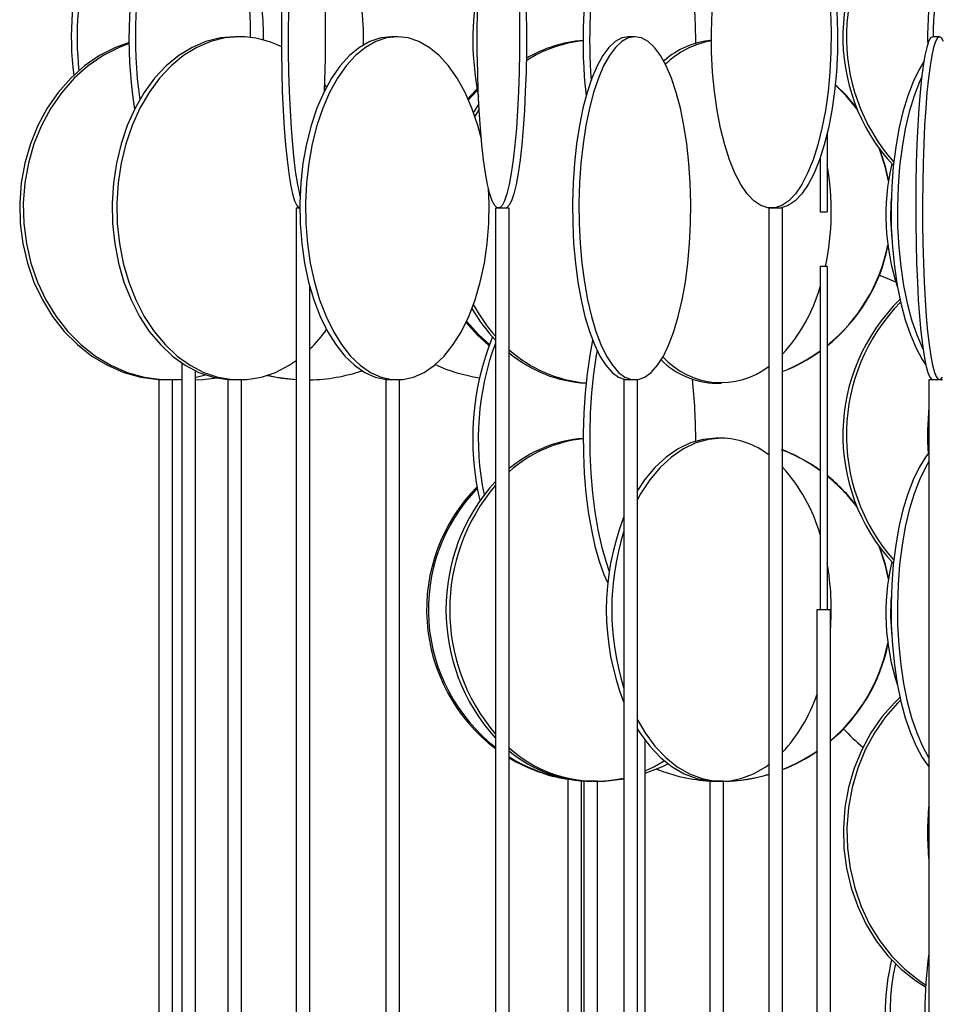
# Model space of a CAD drawing. Header units: millimetres. Extents: x 689 to 2936, y 194 to 2979.
# Tile 15 of 45: x 698 to 832, y 2022 to 2165. Entities that reach past the tile are written whole.
import ezdxf

# ---------------------------------------------------------------- set-up
doc = ezdxf.new("R2010")
doc.units = ezdxf.units.MM

msp = doc.modelspace()

# ---------------------------------------------------------------- linework, layer by layer
at = {"color": 7, "linetype": 'Continuous', "lineweight": 25}
for p, q in [((729.8, 2162.99), (729.1, 2162.99)), ((752.78, 2162.99), (751.93, 2162.99)), ((787.38, 2162.99), (786.44, 2162.99)), ((831.76, 2162.99), (830.77, 2162.99)), ((742.46, 2155.65), (742.19, 2156.02)), ((815.38, 2148.81), (815.38, 2137.49)), ((814.38, 2145.36), (814.38, 2137.49)), ((738.04, 2137.99), (738.04, 1587.49)), ((738.55, 2137.99), (738.04, 2137.99)), ((767.06, 2137.99), (767.06, 1587.49)), ((769.06, 2137.99), (767.06, 2137.99)), ((769.06, 1587.49), (769.06, 2137.99)), ((806.89, 2137.99), (806.89, 1587.49)), ((808.89, 2137.99), (806.89, 2137.99)), ((808.89, 1587.49), (808.89, 2137.99)), ((814.38, 2137.49), (815.38, 2137.49)), ((815.38, 2129.49), (814.38, 2129.49)), ((814.38, 2129.49), (814.38, 2079.49)), ((815.38, 2129.49), (815.38, 2079.49)), ((740.04, 1587.49), (740.04, 2126.53)), ((721.39, 2115.43), (721.39, 1587.49)), ((723.39, 1587.49), (723.39, 2114.3)), ((718.01, 2113.03), (718.01, 2112.99)), ((718.01, 2112.99), (718.01, 1584.6)), ((719.53, 2112.99), (718.01, 2112.99)), ((720.01, 2112.99), (719.53, 2112.99)), ((720.01, 1586.83), (720.01, 2112.99)), ((720.01, 2112.99), (720.01, 2112.99)), ((728.09, 2113.03), (728.09, 2112.99)), ((728.09, 2112.99), (728.09, 1562.49)), ((729.79, 2112.99), (728.09, 2112.99)), ((730.09, 2112.99), (729.79, 2112.99)), ((730.09, 1562.49), (730.09, 2112.99)), ((730.09, 2112.99), (730.09, 2112.99)), ((751.09, 2113.04), (751.09, 2112.99)), ((751.09, 2112.99), (751.09, 1562.49)), ((752.93, 2112.99), (751.09, 2112.99)), ((753.09, 2112.99), (752.93, 2112.99)), ((753.09, 1562.49), (753.09, 2112.99)), ((753.09, 2112.99), (753.09, 2112.99)), ((785.75, 2112.99), (785.75, 1562.49)), ((787.75, 2112.99), (785.75, 2112.99)), ((787.75, 1562.49), (787.75, 2112.99)), ((799.24, 2112.49), (800, 2112.49)), ((830.21, 2112.99), (830.21, 1562.49)), ((832.21, 2112.99), (830.21, 2112.99)), ((831.97, 2113.07), (832.12, 2112.99)), ((800, 2104.49), (799.24, 2104.49)), ((813.88, 2079.49), (813.88, 1643.99)), ((815.88, 2079.49), (813.88, 2079.49)), ((815.88, 1643.99), (815.88, 2079.49)), ((788.89, 1643.99), (788.89, 2060.43)), ((777.59, 2054.83), (777.59, 1643.99)), ((779.59, 1643.99), (779.59, 2054.55)), ((779.93, 2054.49), (779.93, 1625.18)), ((781.46, 2054.49), (779.93, 2054.49)), ((781.93, 2054.49), (781.46, 2054.49)), ((781.93, 1636.59), (781.93, 2054.49)), ((798.3, 2054.49), (798.3, 1618.99)), ((800.07, 2054.49), (798.3, 2054.49)), ((800.3, 2054.49), (800.07, 2054.49)), ((800.3, 1618.99), (800.3, 2054.49))]:
    msp.add_line(p, q, dxfattribs=at)
at = {"color": 7, "linetype": 'Continuous', "lineweight": 25, "flags": 128}
for points in [[(735.91, 2166.68), (735.88, 2163.73), (735.89, 2160.77), (735.94, 2157.84), (736.02, 2154.98), (736.15, 2152.24), (736.3, 2149.64), (736.49, 2147.24), (736.71, 2145.05), (736.95, 2143.12), (737.22, 2141.46), (737.5, 2140.11), (737.8, 2139.08), (738.12, 2138.38), (738.43, 2138.03), (738.55, 2137.99)], [(736.91, 2166.68), (736.88, 2163.73), (736.89, 2160.77), (736.93, 2157.84), (737.02, 2154.98), (737.14, 2152.24), (737.3, 2149.64), (737.48, 2147.24), (737.7, 2145.05), (737.94, 2143.12), (738.21, 2141.46), (738.5, 2140.11), (738.58, 2139.77)], [(770.56, 2166.68), (770.59, 2163.73), (770.58, 2160.77), (770.53, 2157.84), (770.43, 2154.98), (770.29, 2152.24), (770.12, 2149.64), (769.9, 2147.24), (769.66, 2145.05), (769.38, 2143.12), (769.08, 2141.46), (768.75, 2140.11), (768.41, 2139.08), (768.05, 2138.38), (767.69, 2138.03), (767.32, 2138.03), (766.96, 2138.38), (766.6, 2139.08), (766.26, 2140.11), (765.93, 2141.46), (765.63, 2143.12), (765.35, 2145.05), (765.1, 2147.24), (764.89, 2149.64), (764.71, 2152.24), (764.57, 2154.98), (764.48, 2157.84), (764.42, 2160.77), (764.41, 2163.73), (764.45, 2166.68)], [(771.55, 2166.68), (771.59, 2163.73), (771.57, 2160.77), (771.52, 2157.84), (771.42, 2154.98), (771.29, 2152.24), (771.11, 2149.64), (770.9, 2147.24), (770.65, 2145.05), (770.37, 2143.12), (770.07, 2141.46), (769.74, 2140.11), (769.4, 2139.08), (769.04, 2138.38), (768.68, 2138.03), (768.5, 2137.99)], [(815.89, 2166.68), (815.98, 2163.73), (815.95, 2160.77), (815.79, 2157.84), (815.52, 2154.98), (815.13, 2152.24), (814.63, 2149.64), (814.03, 2147.24), (813.33, 2145.05), (812.55, 2143.12), (811.69, 2141.46), (810.77, 2140.11), (809.8, 2139.08), (808.8, 2138.38), (807.77, 2138.03), (806.73, 2138.03), (805.71, 2138.38), (804.7, 2139.08), (803.73, 2140.11), (802.81, 2141.46), (801.95, 2143.12), (801.17, 2145.05), (800.47, 2147.24), (799.87, 2149.64), (799.37, 2152.24), (798.98, 2154.98), (798.71, 2157.84), (798.56, 2160.77), (798.53, 2163.73), (798.62, 2166.68)], [(816.82, 2166.68), (816.91, 2163.73), (816.88, 2160.77), (816.73, 2157.84), (816.46, 2154.98), (816.07, 2152.24), (815.57, 2149.64), (814.97, 2147.24), (814.27, 2145.05), (813.49, 2143.12), (812.63, 2141.46), (811.71, 2140.11), (810.74, 2139.08), (809.73, 2138.38), (808.71, 2138.03), (808.19, 2137.99)], [(713.72, 2162.16), (711.72, 2161.42), (709.4, 2160.23), (707.21, 2158.72), (705.19, 2156.93), (703.37, 2154.86), (701.77, 2152.56), (700.41, 2150.06), (699.32, 2147.38), (698.51, 2144.58), (697.99, 2141.68), (697.76, 2138.73), (697.84, 2135.77), (698.21, 2132.84), (698.88, 2129.98), (699.83, 2127.24), (701.06, 2124.64), (702.54, 2122.24), (704.26, 2120.05), (706.18, 2118.12), (708.29, 2116.46), (710.55, 2115.11), (712.93, 2114.08), (715.39, 2113.38), (717.92, 2113.03), (719.19, 2112.99)], [(729.1, 2162.99), (726.99, 2162.81), (724.9, 2162.29), (722.87, 2161.42), (720.93, 2160.23), (719.11, 2158.72), (717.42, 2156.93), (715.9, 2154.86), (714.57, 2152.56), (713.44, 2150.06), (712.52, 2147.38), (711.85, 2144.58), (711.41, 2141.68), (711.22, 2138.73), (711.28, 2135.77), (711.6, 2132.84), (712.16, 2129.98), (712.95, 2127.24), (713.98, 2124.64), (715.21, 2122.24), (716.64, 2120.05), (718.25, 2118.12), (720.01, 2116.46), (721.89, 2115.11), (723.88, 2114.08), (725.94, 2113.38), (728.04, 2113.03), (729.1, 2112.99)], [(729.8, 2162.99), (727.69, 2162.81), (725.6, 2162.29), (723.57, 2161.42), (721.63, 2160.23), (719.81, 2158.72), (718.12, 2156.93), (716.6, 2154.86), (715.27, 2152.56), (714.13, 2150.06), (713.22, 2147.38), (712.54, 2144.58), (712.11, 2141.68), (711.92, 2138.73), (711.98, 2135.77), (712.3, 2132.84), (712.85, 2129.98), (713.65, 2127.24), (714.67, 2124.64), (715.91, 2122.24), (717.34, 2120.05), (718.95, 2118.12), (720.7, 2116.46), (722.59, 2115.11), (724.58, 2114.08), (726.64, 2113.38), (728.74, 2113.03), (730.86, 2113.03), (732.97, 2113.38), (735.03, 2114.08), (737.01, 2115.11), (738.04, 2115.8)], [(751.93, 2162.99), (750.35, 2162.81), (748.79, 2162.29), (747.27, 2161.42), (745.82, 2160.23), (744.46, 2158.72), (743.2, 2156.93), (742.06, 2154.86), (741.06, 2152.56), (740.21, 2150.06), (739.53, 2147.38), (739.02, 2144.58), (738.7, 2141.68), (738.56, 2138.73), (738.6, 2135.77), (738.84, 2132.84), (739.26, 2129.98), (739.85, 2127.24), (740.62, 2124.64), (741.54, 2122.24), (742.61, 2120.05), (743.81, 2118.12), (745.13, 2116.46), (746.54, 2115.11), (748.02, 2114.08), (749.56, 2113.38), (751.14, 2113.03), (751.93, 2112.99)], [(752.78, 2162.99), (751.19, 2162.81), (749.63, 2162.29), (748.12, 2161.42), (746.67, 2160.23), (745.3, 2158.72), (744.04, 2156.93), (742.9, 2154.86), (741.9, 2152.56), (741.06, 2150.06), (740.38, 2147.38), (739.87, 2144.58), (739.54, 2141.68), (739.4, 2138.73), (739.45, 2135.77), (739.68, 2132.84), (740.1, 2129.98), (740.7, 2127.24), (741.46, 2124.64), (742.39, 2122.24), (743.46, 2120.05), (744.66, 2118.12), (745.97, 2116.46), (747.38, 2115.11), (748.87, 2114.08), (750.41, 2113.38), (751.98, 2113.03), (753.57, 2113.03), (755.14, 2113.38), (756.68, 2114.08), (758.17, 2115.11), (759.58, 2116.46), (760.89, 2118.12), (762.1, 2120.05), (763.17, 2122.24), (764.09, 2124.64), (764.86, 2127.24), (765.45, 2129.98), (765.87, 2132.84), (766.1, 2135.77), (766.15, 2138.73), (766.07, 2140.84)], [(765.02, 2148.05), (764.49, 2150.06), (763.65, 2152.56), (762.65, 2154.86), (761.51, 2156.93), (760.25, 2158.72), (758.89, 2160.23), (757.43, 2161.42), (755.92, 2162.29), (754.36, 2162.81), (752.78, 2162.99)], [(786.44, 2162.99), (785.47, 2162.81), (784.52, 2162.29), (783.6, 2161.42), (782.72, 2160.23), (781.89, 2158.72), (781.12, 2156.93), (780.43, 2154.86), (779.82, 2152.56), (779.3, 2150.06), (778.89, 2147.38), (778.58, 2144.58), (778.38, 2141.68), (778.29, 2138.73), (778.32, 2135.77), (778.46, 2132.84), (778.72, 2129.98), (779.08, 2127.24), (779.55, 2124.64), (780.11, 2122.24), (780.76, 2120.05), (781.49, 2118.12), (782.29, 2116.46), (783.15, 2115.11), (784.06, 2114.08), (785, 2113.38), (785.96, 2113.03), (786.44, 2112.99)], [(787.38, 2162.99), (786.42, 2162.81), (785.47, 2162.29), (784.55, 2161.42), (783.66, 2160.23), (782.83, 2158.72), (782.06, 2156.93), (781.37, 2154.86), (780.76, 2152.56), (780.25, 2150.06), (779.83, 2147.38), (779.52, 2144.58), (779.32, 2141.68), (779.24, 2138.73), (779.27, 2135.77), (779.41, 2132.84), (779.66, 2129.98), (780.03, 2127.24), (780.49, 2124.64), (781.06, 2122.24), (781.71, 2120.05), (782.44, 2118.12), (783.24, 2116.46), (784.1, 2115.11), (785, 2114.08), (785.94, 2113.38), (786.9, 2113.03), (787.87, 2113.03), (788.83, 2113.38), (789.76, 2114.08), (790.67, 2115.11), (791.53, 2116.46), (792.33, 2118.12), (793.06, 2120.05), (793.71, 2122.24), (794.28, 2124.64), (794.74, 2127.24), (795.1, 2129.98), (795.36, 2132.84), (795.5, 2135.77), (795.53, 2138.73), (795.44, 2141.68), (795.25, 2144.58), (794.94, 2147.38), (794.52, 2150.06), (794.01, 2152.56), (793.4, 2154.86), (792.7, 2156.93), (791.94, 2158.72), (791.11, 2160.23), (790.22, 2161.42), (789.3, 2162.29), (788.35, 2162.81), (787.38, 2162.99)], [(830.77, 2162.99), (830.47, 2162.81), (830.18, 2162.29), (829.9, 2161.42), (829.63, 2160.23), (829.38, 2158.72), (829.15, 2156.93), (828.94, 2154.86), (828.75, 2152.56), (828.6, 2150.06), (828.47, 2147.38), (828.37, 2144.58), (828.31, 2141.68), (828.29, 2138.73), (828.3, 2135.77), (828.34, 2132.84), (828.42, 2129.98), (828.53, 2127.24), (828.67, 2124.64), (828.84, 2122.24), (829.04, 2120.05), (829.26, 2118.12), (829.51, 2116.46), (829.77, 2115.11), (830.04, 2114.08), (830.33, 2113.38), (830.62, 2113.03), (830.77, 2112.99)], [(831.76, 2162.99), (831.47, 2162.81), (831.18, 2162.29), (830.9, 2161.42), (830.63, 2160.23), (830.38, 2158.72), (830.14, 2156.93), (829.93, 2154.86), (829.75, 2152.56), (829.59, 2150.06), (829.46, 2147.38), (829.37, 2144.58), (829.31, 2141.68), (829.28, 2138.73), (829.29, 2135.77), (829.34, 2132.84), (829.41, 2129.98), (829.52, 2127.24), (829.67, 2124.64), (829.84, 2122.24), (830.03, 2120.05), (830.26, 2118.12), (830.5, 2116.46), (830.76, 2115.11), (831.04, 2114.08), (831.32, 2113.38), (831.61, 2113.03), (831.91, 2113.03), (832.2, 2113.38)], [(832.34, 2162.29), (832.05, 2162.81), (831.76, 2162.99)], [(713.72, 2162), (712.24, 2161.42), (709.91, 2160.23), (707.73, 2158.72), (705.71, 2156.93), (703.89, 2154.86), (702.29, 2152.56), (700.93, 2150.06), (699.84, 2147.38), (699.02, 2144.58), (698.5, 2141.68), (698.28, 2138.73), (698.35, 2135.77), (698.73, 2132.84), (699.4, 2129.98), (700.35, 2127.24), (701.58, 2124.64), (703.06, 2122.24), (704.77, 2120.05), (706.69, 2118.12), (708.8, 2116.46), (711.06, 2115.11), (713.44, 2114.08), (715.91, 2113.38), (718.43, 2113.03), (720.97, 2113.03), (721.39, 2113.07)], [(829.48, 2159.37), (828.79, 2158.22), (827.91, 2156.43), (827.13, 2154.36), (826.43, 2152.06), (825.85, 2149.56), (825.38, 2146.88), (825.03, 2144.08), (824.8, 2141.18), (824.7, 2138.23), (824.73, 2135.27), (824.9, 2132.34), (825.19, 2129.48), (825.6, 2126.74), (826.13, 2124.14), (826.77, 2121.74), (827.51, 2119.55), (828.34, 2117.62), (829.25, 2115.96), (829.74, 2115.24)], [(829.18, 2157.16), (828.84, 2156.43), (828.06, 2154.36), (827.36, 2152.06), (826.78, 2149.56), (826.31, 2146.88), (825.95, 2144.08), (825.73, 2141.18), (825.63, 2138.23), (825.66, 2135.27), (825.82, 2132.34), (826.11, 2129.48), (826.53, 2126.74), (827.06, 2124.14), (827.7, 2121.74), (828.44, 2119.55), (829.27, 2117.62), (829.35, 2117.44)], [(764.39, 2155.4), (763.41, 2154.36), (763.07, 2153.96)], [(764.43, 2155.19), (763.66, 2154.36), (763.15, 2153.77)], [(819.68, 2152.63), (818.24, 2154.36), (816.57, 2156.02)], [(819.75, 2152.45), (818.17, 2154.36), (816.57, 2155.97)], [(764.66, 2153.22), (763.91, 2152.06), (763.86, 2151.99)], [(764.7, 2152.48), (764.44, 2152.06), (764.06, 2151.42)], [(824.32, 2141.93), (823.83, 2144.08), (823, 2146.6)], [(824.34, 2142.13), (823.9, 2144.08), (823.13, 2146.42)], [(825.41, 2127.22), (823.79, 2127.92), (823, 2128.21)], [(762.77, 2121.37), (764.41, 2119.55), (766.12, 2118)], [(762.86, 2121.56), (764.66, 2119.55), (766.18, 2118.15)], [(781.23, 2118.77), (780.8, 2116.56), (780.41, 2113.88), (780.12, 2111.08), (779.93, 2108.18), (779.85, 2105.23), (779.88, 2102.27), (780.01, 2099.34), (780.25, 2096.48), (780.6, 2093.74), (781.04, 2091.14), (781.57, 2088.74), (782.19, 2086.55), (782.88, 2084.62), (783.44, 2083.36)], [(781.88, 2117.26), (781.76, 2116.56), (781.36, 2113.88), (781.07, 2111.08), (780.88, 2108.18), (780.8, 2105.23), (780.83, 2102.27), (780.96, 2099.34), (781.2, 2096.48), (781.55, 2093.74), (781.99, 2091.14), (782.52, 2088.74), (783.14, 2086.55), (783.65, 2085.07)], [(723.39, 2113.36), (723.49, 2113.38), (724.83, 2113.71)], [(733.88, 2113.65), (735.16, 2113.38), (738.04, 2113.04)], [(721.13, 2113.04), (721.3, 2113.03), (721.39, 2113.03)], [(723.39, 2112.99), (724.43, 2113.03), (726.49, 2113.26)], [(800, 2104.49), (798.11, 2104.31), (796.25, 2103.79), (794.44, 2102.92), (792.7, 2101.73), (791.07, 2100.22), (789.57, 2098.43), (788.21, 2096.36), (787.75, 2095.54)], [(799.24, 2104.49), (797.35, 2104.31), (795.48, 2103.79), (793.67, 2102.92), (791.94, 2101.73), (790.3, 2100.22), (788.8, 2098.43), (787.75, 2096.87)], [(830.21, 2102.35), (829.73, 2101.73), (828.79, 2100.22), (827.91, 2098.43), (827.13, 2096.36), (826.43, 2094.06), (825.85, 2091.56), (825.38, 2088.88), (825.03, 2086.08), (824.8, 2083.18), (824.7, 2080.23), (824.73, 2077.27), (824.9, 2074.34), (825.19, 2071.48), (825.6, 2068.74), (826.13, 2066.14), (826.77, 2063.74), (827.51, 2061.55), (828.34, 2059.62), (829.25, 2057.96), (830.21, 2056.62)], [(830.21, 2101.07), (829.72, 2100.22), (828.84, 2098.43), (828.06, 2096.36), (827.36, 2094.06), (826.78, 2091.56), (826.31, 2088.88), (825.95, 2086.08), (825.73, 2083.18), (825.63, 2080.23), (825.66, 2077.27), (825.82, 2074.34), (826.11, 2071.48), (826.53, 2068.74), (827.06, 2066.14), (827.7, 2063.74), (828.44, 2061.55), (829.27, 2059.62), (830.18, 2057.96), (830.21, 2057.91)], [(824.32, 2083.93), (823.83, 2086.08), (823, 2088.6)], [(824.34, 2084.13), (823.9, 2086.08), (823.13, 2088.42)], [(826, 2066.7), (825.19, 2065.93), (823.37, 2063.86), (821.77, 2061.56), (820.42, 2059.06), (819.33, 2056.38), (818.52, 2053.58), (817.99, 2050.68), (817.77, 2047.73), (817.84, 2044.77), (818.22, 2041.84), (818.89, 2038.98), (819.84, 2036.24), (821.06, 2033.64), (822.54, 2031.24), (824.25, 2029.05), (826.17, 2027.12), (828.28, 2025.46), (829.72, 2024.55)], [(826.09, 2066.3), (825.71, 2065.93), (823.89, 2063.86), (822.29, 2061.56), (820.93, 2059.06), (819.84, 2056.38), (819.03, 2053.58), (818.51, 2050.68), (818.28, 2047.73), (818.36, 2044.77), (818.73, 2041.84), (819.4, 2038.98), (820.36, 2036.24), (821.58, 2033.64), (823.06, 2031.24), (824.77, 2029.05), (826.69, 2027.12), (828.79, 2025.46), (829.74, 2024.85)], [(787.75, 2063.44), (788.87, 2061.55), (790.3, 2059.62), (791.87, 2057.96), (793.56, 2056.61), (795.34, 2055.58), (797.18, 2054.88), (799.06, 2054.53), (800.95, 2054.53), (802.83, 2054.88), (804.67, 2055.58), (806.45, 2056.61), (806.89, 2056.93)], [(787.75, 2062.1), (788.1, 2061.55), (789.54, 2059.62), (791.11, 2057.96), (792.79, 2056.61), (794.57, 2055.58), (796.41, 2054.88), (798.29, 2054.53), (799.24, 2054.49)], [(788.89, 2056.01), (790.14, 2056.61), (791.65, 2057.48)], [(788.89, 2055.67), (791.31, 2056.61), (792.2, 2057.04)], [(782.18, 2054.5), (782.97, 2054.53), (785.75, 2054.87)]]:
    msp.add_lwpolyline(points, dxfattribs=at)
at = {"color": 7, "linetype": 'Continuous', "lineweight": 25}
for centre, radius, start, end in [((845.25, 2162.96), 27.57, 134.2758, 222.8595), ((845.85, 2162.96), 27.65, 135.6066, 221.3476), ((779.82, 2162.87), 66.15, 165.5756, 189.08), ((550.12, 2163.01), 192.2, 357.632, 5.1296), ((781.63, 2162.91), 67.01, 166.6784, 187.8161), ((854.31, 2162.4), 74.48, 168.8772, 186.226), ((748.9, 2162.98), 43.63, 163.5043, 187.3985), ((855.97, 2162.47), 75.18, 170.2008, 184.4501), ((749.87, 2162.99), 43.75, 164.2832, 186.4843), ((714.54, 2163.06), 33.31, 357.8024, 18.034), ((659.76, 2163.06), 71.64, 359.8651, 6.3981), ((688.74, 2163.04), 44.54, 359.3217, 10.6607), ((718.9, 2162.56), 77.34, 359.6222, 6.3272), ((871.04, 2163.02), 41.02, 168.8007, 181.6119), ((871.72, 2163.04), 40.89, 168.7924, 180.0722), ((805.25, 2162.49), 41.47, 168.9266, 191.453), ((729.73, 2149.54), 13.45, 62.7679, 89.7008), ((781.2, 2143.85), 18.64, 94.1787, 121.1462), ((781.82, 2143.6), 18.91, 95.9994, 122.8831), ((799.7, 2150.3), 12.22, 95.517, 131.1926), ((800.64, 2149.95), 12.61, 99.6481, 134.3747), ((777.64, 2137.49), 38.35, 347.9537, 10.2899), ((857.39, 2137), 33.44, 167.108, 198.325), ((858.8, 2136.99), 34.16, 175.8943, 185.8453), ((799.7, 2137.48), 25.01, 308.8191, 348.8019), ((799.76, 2137.48), 25.01, 308.6267, 348.3455), ((790.46, 2133.44), 24.89, 317.7853, 343.9288), ((785.28, 2135.55), 24.37, 208.414, 221.6136), ((845.25, 2104.96), 27.57, 134.2758, 222.8595), ((845.85, 2104.96), 27.65, 135.6066, 221.3476), ((784.56, 2135.4), 24.13, 209.8876, 223.5345), ((725.23, 2132.58), 21.15, 314.4527, 324.5815), ((803.3, 2104.44), 39.55, 158.0075, 193.1922), ((804.8, 2104.43), 40.23, 159.7553, 191.7077), ((781.9, 2131.72), 19.25, 228.1705, 265.0995), ((781.3, 2131.55), 19.07, 230.0664, 266.848), ((799.95, 2124.02), 11.44, 222.0854, 307.7239), ((799.76, 2137.41), 24.93, 291.5067, 305.9148), ((799.82, 2137.41), 24.93, 291.3451, 305.7294), ((768.49, 2137.45), 24.46, 245.3668, 261.1453), ((799.5, 2124.35), 11.86, 225.5155, 268.7129), ((739.5, 2137.85), 24.86, 256.8743, 266.6305), ((739.57, 2137.85), 24.87, 271.0703, 288.8682), ((718.9, 2104.56), 77.34, 359.6222, 6.3272), ((871.94, 2104.99), 41.92, 174.4383, 183.7818), ((781.37, 2085.28), 19.23, 94.5434, 129.8002), ((781.95, 2085.16), 19.36, 96.2423, 131.7495), ((799.79, 2092.94), 11.55, 52.0388, 88.9438), ((799.82, 2079.56), 24.93, 54.2713, 68.9615), ((799.75, 2079.56), 24.93, 54.0859, 68.8035), ((790.64, 2083.64), 24.69, 15.9641, 42.3218), ((799.79, 2079.53), 24.97, 37.2189, 51.3891), ((787.76, 2079.49), 27.9, 137.8954, 222.1046), ((788.4, 2079.49), 28, 139.6522, 220.3478), ((799.73, 2079.52), 24.97, 36.6951, 51.1966), ((782.51, 2079.5), 25.47, 135.3495, 232.6629), ((782.76, 2079.5), 25.47, 136.0295, 231.9541), ((820.01, 2079.49), 36.8, 158.6087, 201.3913), ((821.51, 2079.49), 37.51, 162.4447, 197.5553), ((777.52, 2079.49), 38.47, 355.5707, 10.2577), ((857.39, 2079), 33.44, 167.108, 198.325), ((858.8, 2078.99), 34.16, 175.8943, 185.8453), ((799.7, 2079.48), 25.01, 310.306, 348.8016), ((799.76, 2079.48), 25.01, 310.1094, 348.3452), ((790.95, 2075.08), 24.29, 317.6341, 340.7442), ((835.57, 2078.03), 23.84, 221.7889, 231.139), ((781.63, 2073.17), 18.66, 227.6574, 282.7516), ((781.27, 2073.49), 19, 230.0355, 269.4556), ((799.76, 2079.41), 24.93, 291.5066, 304.5087), ((799.82, 2079.41), 24.93, 291.3449, 304.3265), ((781.6, 2078.25), 23.77, 238.1622, 260.2963), ((781.34, 2078.22), 23.73, 238.8424, 260.9123), ((799.77, 2079.39), 24.9, 248.2, 266.5945), ((799.83, 2079.38), 24.9, 271.1059, 286.4805), ((799.77, 2079.38), 24.9, 271.5254, 286.6376), ((871.91, 2046.99), 41.89, 174.4354, 185.5646), ((888.13, 2020.99), 58.52, 171.773, 188.227), ((854.73, 2020.91), 30.88, 165.8479, 217.4437), ((855.67, 2020.9), 31.12, 167.0106, 215.1142)]:
    msp.add_arc(centre, radius, start, end, dxfattribs=at)

doc.saveas('drawing.dxf')
